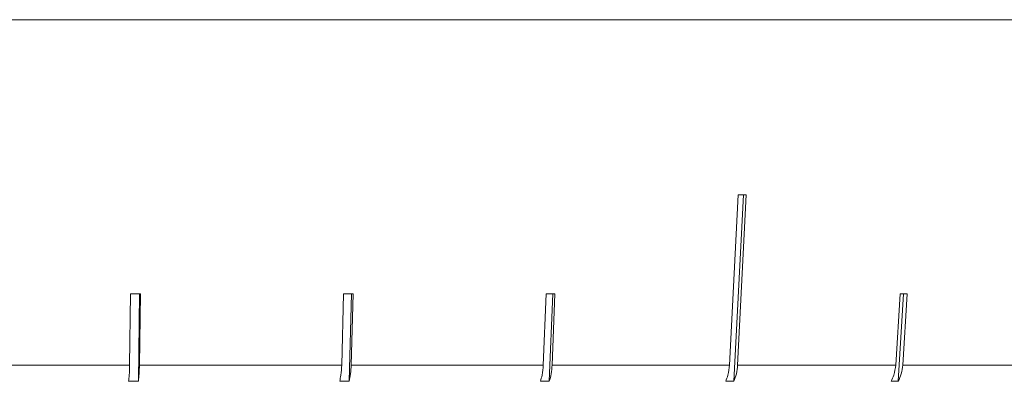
# Model space of a CAD drawing. Header units: inches. Extents: x -4.1 to 23, y -7 to 14.8.
# Tile 126 of 139: x 20.501 to 21.489, y 1.779 to 2.142. Entities that reach past the tile are written whole.
import ezdxf

# ---------------------------------------------------------------- set-up
doc = ezdxf.new("R2010")
doc.units = ezdxf.units.IN
doc.header["$MEASUREMENT"] = 0

msp = doc.modelspace()

# ---------------------------------------------------------------- linework, layer by layer
at = {"color": 7, "linetype": 'Continuous', "lineweight": 15}
for p, q in [((21.86666, 2.14238), (20.39866, 2.14238)), ((21.22188, 1.96662), (21.21309, 1.79568)), ((21.21739, 1.77931), (21.22702, 1.96662)), ((21.22118, 1.79568), (21.22997, 1.96662)), ((20.61253, 1.867), (20.61155, 1.79568)), ((20.62042, 1.77931), (20.62162, 1.867)), ((20.62143, 1.79568), (20.62241, 1.867)), ((20.82613, 1.867), (20.8242, 1.79568)), ((20.83172, 1.77931), (20.83409, 1.867)), ((20.83371, 1.79568), (20.83564, 1.867)), ((21.02921, 1.867), (21.02637, 1.79568)), ((21.03236, 1.77931), (21.03584, 1.867)), ((21.03528, 1.79568), (21.03812, 1.867)), ((21.38416, 1.867), (21.37975, 1.79568)), ((21.38226, 1.77931), (21.38769, 1.867)), ((21.38682, 1.79568), (21.39123, 1.867)), ((20.40366, 1.79568), (20.61155, 1.79568)), ((20.62143, 1.79568), (20.8242, 1.79568)), ((20.83371, 1.79568), (21.02637, 1.79568)), ((21.03528, 1.79568), (21.21309, 1.79568)), ((21.22118, 1.79568), (21.37975, 1.79568)), ((21.38682, 1.79568), (21.52225, 1.79568)), ((20.62042, 1.77931), (20.61055, 1.77931)), ((20.83172, 1.77931), (20.82221, 1.77931)), ((21.03236, 1.77931), (21.02345, 1.77931)), ((21.21739, 1.77931), (21.2093, 1.77931)), ((21.38226, 1.77931), (21.37519, 1.77931))]:
    msp.add_line(p, q, dxfattribs=at)
for centre, major_axis, ratio, start_param, end_param in [((20.39228, 2.0907), (1.41825, -0.0733), 0.070593, 5.340845, 5.347895), ((20.39697, 1.99032), (1.40946, -0.01944), 0.086398, 4.867117, 4.874212), ((20.39533, 1.99032), (1.40946, -0.03837), 0.083147, 5.025273, 5.032368), ((20.39376, 1.99032), (1.40946, -0.05633), 0.077831, 5.183203, 5.190298), ((20.39103, 1.99032), (1.40947, -0.08753), 0.061627, 5.498082, 5.505176)]:
    msp.add_ellipse(centre, major_axis=major_axis, ratio=ratio, start_param=start_param, end_param=end_param, dxfattribs=at)
for points, knots in [([(20.61155, 1.79568), (20.61146, 1.79221), (20.61129, 1.78629), (20.61076, 1.78136), (20.61055, 1.77931)], [0, 0, 0, 0, 0.5853453, 1, 1, 1, 1]), ([(20.62042, 1.77931), (20.62068, 1.78179), (20.6212, 1.78678), (20.62135, 1.7927), (20.62143, 1.79568)], [0, 0, 0, 0, 0.496928, 1, 1, 1, 1]), ([(20.8242, 1.79568), (20.82401, 1.79221), (20.82369, 1.78629), (20.82265, 1.78136), (20.82221, 1.77931)], [0, 0, 0, 0, 0.585345, 1, 1, 1, 1]), ([(20.83172, 1.77931), (20.83223, 1.78179), (20.83326, 1.78678), (20.83356, 1.7927), (20.83371, 1.79568)], [0, 0, 0, 0, 0.496901, 1, 1, 1, 1]), ([(21.02637, 1.79568), (21.0261, 1.79221), (21.02562, 1.78629), (21.02409, 1.78136), (21.02345, 1.77931)], [0, 0, 0, 0, 0.585345, 1, 1, 1, 1]), ([(21.03236, 1.77931), (21.03311, 1.78179), (21.03462, 1.78678), (21.03506, 1.7927), (21.03528, 1.79568)], [0, 0, 0, 0, 0.4968541, 1, 1, 1, 1]), ([(21.21309, 1.79568), (21.21273, 1.79221), (21.21212, 1.78629), (21.21013, 1.78136), (21.2093, 1.77931)], [0, 0, 0, 0, 0.585345, 1, 1, 1, 1]), ([(21.21739, 1.77931), (21.21837, 1.78179), (21.22033, 1.78678), (21.22089, 1.7927), (21.22118, 1.79568)], [0, 0, 0, 0, 0.4967779, 1, 1, 1, 1]), ([(21.37975, 1.79568), (21.37932, 1.79221), (21.37858, 1.78629), (21.37619, 1.78136), (21.37519, 1.77931)], [0, 0, 0, 0, 0.585345, 1, 1, 1, 1]), ([(21.38226, 1.77931), (21.38344, 1.78179), (21.38579, 1.78677), (21.38648, 1.7927), (21.38682, 1.79568)], [0, 0, 0, 0, 0.496659, 1, 1, 1, 1])]:
    msp.add_open_spline(points, degree=3, knots=knots, dxfattribs=at)

doc.saveas('drawing.dxf')
